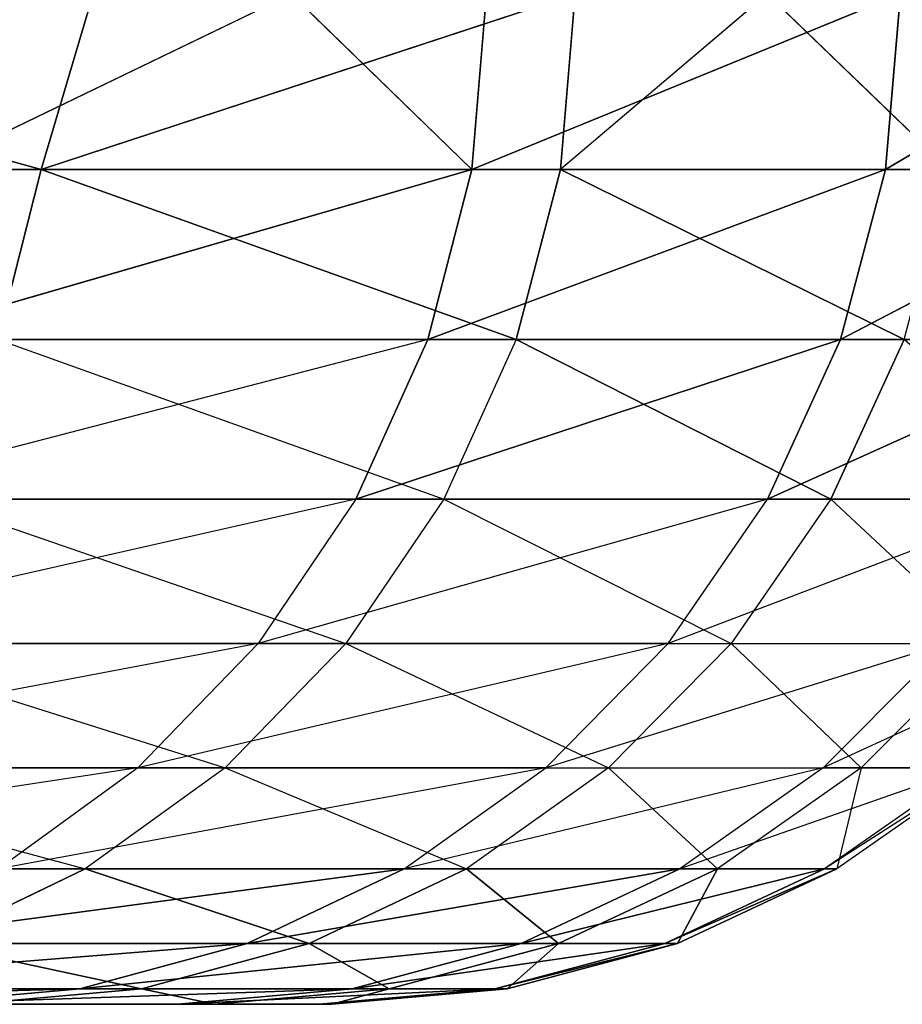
# Model space of a CAD drawing. Extents: x 0 to 8.9, y 0 to 29.9.
# Tile 168 of 256: x 1.6061 to 1.6235, y 0 to 0.0195. Entities that reach past the tile are written whole.
import ezdxf

# ---------------------------------------------------------------- set-up
doc = ezdxf.new("R2010")
doc.units = 0
doc.header["$LTSCALE"] = 2.54
doc.layers.get('0').update_dxf_attribs({"color": 13, "linetype": 'CONTINUOUS'})

# ---------------------------------------------------------------- blocks, each defined once
blk = doc.blocks.new('SZCZOTKA_DO_WC_BEZ_POKRYWK')
at = {"color": 0}
for p, q in [((1.593985, 0.02, 5.757687), (1.606506, 0.016527, 5.723389)), ((1.593985, 0.02, 5.757687), (1.606506, 0.016527, 5.723389)), ((1.604267, 0.016527, 5.400713), (1.611454, 0.02, 5.42191)), ((1.617073, 0.02, 5.68844), (1.606506, 0.016527, 5.723389)), ((1.617073, 0.02, 5.68844), (1.606506, 0.016527, 5.723389)), ((1.607534, 0.02, 5.721248), (1.606506, 0.016527, 5.723389)), ((1.607534, 0.02, 5.721248), (1.606506, 0.016527, 5.723389)), ((1.611454, 0.02, 5.42191), (1.615025, 0.016527, 5.435591)), ((1.615318, 0.02, 5.435512), (1.615025, 0.016527, 5.435591)), ((1.623507, 0.02, 5.471105), (1.615025, 0.016527, 5.435591)), ((1.623507, 0.02, 5.471105), (1.615025, 0.016527, 5.435591)), ((1.620871, 0.02, 5.672386), (1.616779, 0.016527, 5.688365)), ((1.617073, 0.02, 5.68844), (1.616779, 0.016527, 5.688365)), ((1.620871, 0.02, 5.672386), (1.624468, 0.016527, 5.652684)), ((1.623208, 0.016527, 5.471162), (1.629075, 0.02, 5.5072)), ((1.623208, 0.016527, 5.471162), (1.629075, 0.02, 5.5072)), ((1.623208, 0.016527, 5.471162), (1.623507, 0.02, 5.471105)), ((1.623208, 0.016527, 5.471162), (1.623507, 0.02, 5.471105)), ((1.593704, 0.016527, 5.75757), (1.606506, 0.016527, 5.723389)), ((1.593704, 0.016527, 5.75757), (1.606506, 0.016527, 5.723389)), ((1.615025, 0.016527, 5.435591), (1.603415, 0.01316, 5.40101)), ((1.615025, 0.016527, 5.435591), (1.603415, 0.01316, 5.40101)), ((1.615025, 0.016527, 5.435591), (1.604267, 0.016527, 5.400713)), ((1.615025, 0.016527, 5.435591), (1.604267, 0.016527, 5.400713)), ((1.606506, 0.016527, 5.723389), (1.60565, 0.01316, 5.723104)), ((1.606506, 0.016527, 5.723389), (1.60565, 0.01316, 5.723104)), ((1.606506, 0.016527, 5.723389), (1.616779, 0.016527, 5.688365)), ((1.606506, 0.016527, 5.723389), (1.616779, 0.016527, 5.688365)), ((1.606506, 0.016527, 5.723389), (1.615904, 0.01316, 5.688143)), ((1.606506, 0.016527, 5.723389), (1.615904, 0.01316, 5.688143)), ((1.615025, 0.016527, 5.435591), (1.614154, 0.01316, 5.435825)), ((1.615025, 0.016527, 5.435591), (1.614154, 0.01316, 5.435825)), ((1.623208, 0.016527, 5.471162), (1.614154, 0.01316, 5.435825)), ((1.623208, 0.016527, 5.471162), (1.614154, 0.01316, 5.435825)), ((1.623208, 0.016527, 5.471162), (1.615025, 0.016527, 5.435591)), ((1.623208, 0.016527, 5.471162), (1.615025, 0.016527, 5.435591)), ((1.616779, 0.016527, 5.688365), (1.615904, 0.01316, 5.688143)), ((1.616779, 0.016527, 5.688365), (1.615904, 0.01316, 5.688143)), ((1.616779, 0.016527, 5.688365), (1.624468, 0.016527, 5.652684)), ((1.616779, 0.016527, 5.688365), (1.624468, 0.016527, 5.652684)), ((1.616779, 0.016527, 5.688365), (1.623579, 0.01316, 5.652526)), ((1.616779, 0.016527, 5.688365), (1.623579, 0.01316, 5.652526)), ((1.622322, 0.01316, 5.471332), (1.623208, 0.016527, 5.471162)), ((1.628773, 0.016527, 5.507235), (1.622322, 0.01316, 5.471332)), ((1.628773, 0.016527, 5.507235), (1.622322, 0.01316, 5.471332)), ((1.622322, 0.01316, 5.471332), (1.623208, 0.016527, 5.471162)), ((1.623208, 0.016527, 5.471162), (1.628773, 0.016527, 5.507235)), ((1.623208, 0.016527, 5.471162), (1.628773, 0.016527, 5.507235)), ((1.614154, 0.01316, 5.435825), (1.602024, 0.01, 5.401495)), ((1.614154, 0.01316, 5.435825), (1.603415, 0.01316, 5.40101)), ((1.60565, 0.01316, 5.723104), (1.614476, 0.01, 5.68778)), ((1.60565, 0.01316, 5.723104), (1.615904, 0.01316, 5.688143)), ((1.614154, 0.01316, 5.435825), (1.612731, 0.01, 5.436208)), ((1.622322, 0.01316, 5.471332), (1.612731, 0.01, 5.436208)), ((1.622322, 0.01316, 5.471332), (1.612731, 0.01, 5.436208)), ((1.622322, 0.01316, 5.471332), (1.614154, 0.01316, 5.435825)), ((1.622322, 0.01316, 5.471332), (1.614154, 0.01316, 5.435825)), ((1.615904, 0.01316, 5.688143), (1.614476, 0.01, 5.68778)), ((1.615904, 0.01316, 5.688143), (1.623579, 0.01316, 5.652526)), ((1.615904, 0.01316, 5.688143), (1.623579, 0.01316, 5.652526)), ((1.615904, 0.01316, 5.688143), (1.622128, 0.01, 5.652269)), ((1.615904, 0.01316, 5.688143), (1.622128, 0.01, 5.652269)), ((1.620875, 0.01, 5.471609), (1.622322, 0.01316, 5.471332)), ((1.627877, 0.01316, 5.50734), (1.620875, 0.01, 5.471609)), ((1.627877, 0.01316, 5.50734), (1.620875, 0.01, 5.471609)), ((1.620875, 0.01, 5.471609), (1.622322, 0.01316, 5.471332)), ((1.623579, 0.01316, 5.652526), (1.622128, 0.01, 5.652269)), ((1.623579, 0.01316, 5.652526), (1.622128, 0.01, 5.652269)), ((1.622322, 0.01316, 5.471332), (1.627877, 0.01316, 5.50734)), ((1.622322, 0.01316, 5.471332), (1.627877, 0.01316, 5.50734)), ((1.612731, 0.01, 5.436208), (1.600136, 0.007144, 5.402154)), ((1.612731, 0.01, 5.436208), (1.602024, 0.01, 5.401495)), ((1.604252, 0.01, 5.722638), (1.614476, 0.01, 5.68778)), ((1.604252, 0.01, 5.722638), (1.612538, 0.007144, 5.687288)), ((1.612731, 0.01, 5.436208), (1.6108, 0.007144, 5.436727)), ((1.620875, 0.01, 5.471609), (1.6108, 0.007144, 5.436727)), ((1.614476, 0.01, 5.68778), (1.612538, 0.007144, 5.687288)), ((1.620875, 0.01, 5.471609), (1.612731, 0.01, 5.436208)), ((1.614476, 0.01, 5.68778), (1.62016, 0.007144, 5.651919)), ((1.614476, 0.01, 5.68778), (1.622128, 0.01, 5.652269)), ((1.618911, 0.007144, 5.471986), (1.620875, 0.01, 5.471609)), ((1.626414, 0.01, 5.507511), (1.618911, 0.007144, 5.471986)), ((1.622128, 0.01, 5.652269), (1.62016, 0.007144, 5.651919)), ((1.620875, 0.01, 5.471609), (1.626414, 0.01, 5.507511)), ((1.622128, 0.01, 5.652269), (1.625179, 0.007144, 5.616089)), ((1.622128, 0.01, 5.652269), (1.627168, 0.01, 5.616294)), ((1.6108, 0.007144, 5.436727), (1.597809, 0.004679, 5.402966)), ((1.6108, 0.007144, 5.436727), (1.600136, 0.007144, 5.402154)), ((1.602355, 0.007144, 5.722005), (1.612538, 0.007144, 5.687288)), ((1.602355, 0.007144, 5.722005), (1.610149, 0.004679, 5.686681)), ((1.6108, 0.007144, 5.436727), (1.608419, 0.004679, 5.437367)), ((1.618911, 0.007144, 5.471986), (1.608419, 0.004679, 5.437367)), ((1.612538, 0.007144, 5.687288), (1.610149, 0.004679, 5.686681)), ((1.618911, 0.007144, 5.471986), (1.6108, 0.007144, 5.436727)), ((1.612538, 0.007144, 5.687288), (1.62016, 0.007144, 5.651919)), ((1.612538, 0.007144, 5.687288), (1.617732, 0.004679, 5.651488)), ((1.61649, 0.004679, 5.472451), (1.618911, 0.007144, 5.471986)), ((1.624427, 0.007144, 5.507744), (1.61649, 0.004679, 5.472451)), ((1.62016, 0.007144, 5.651919), (1.617732, 0.004679, 5.651488)), ((1.618911, 0.007144, 5.471986), (1.624427, 0.007144, 5.507744)), ((1.62016, 0.007144, 5.651919), (1.625179, 0.007144, 5.616089)), ((1.62016, 0.007144, 5.651919), (1.622727, 0.004679, 5.615836)), ((1.624427, 0.007144, 5.507744), (1.621979, 0.004679, 5.50803)), ((1.627319, 0.007144, 5.543808), (1.621979, 0.004679, 5.50803)), ((1.625179, 0.007144, 5.616089), (1.622727, 0.004679, 5.615836)), ((1.608419, 0.004679, 5.437367), (1.595112, 0.00268, 5.403907)), ((1.608419, 0.004679, 5.437367), (1.597809, 0.004679, 5.402966)), ((1.600017, 0.004679, 5.721225), (1.610149, 0.004679, 5.686681)), ((1.600017, 0.004679, 5.721225), (1.607381, 0.00268, 5.685978)), ((1.608419, 0.004679, 5.437367), (1.605661, 0.00268, 5.438109)), ((1.61649, 0.004679, 5.472451), (1.605661, 0.00268, 5.438109)), ((1.610149, 0.004679, 5.686681), (1.607381, 0.00268, 5.685978)), ((1.61649, 0.004679, 5.472451), (1.608419, 0.004679, 5.437367)), ((1.610149, 0.004679, 5.686681), (1.617732, 0.004679, 5.651488)), ((1.610149, 0.004679, 5.686681), (1.614921, 0.00268, 5.650989)), ((1.613686, 0.00268, 5.472989), (1.61649, 0.004679, 5.472451)), ((1.621979, 0.004679, 5.50803), (1.613686, 0.00268, 5.472989)), ((1.617732, 0.004679, 5.651488), (1.614921, 0.00268, 5.650989)), ((1.61649, 0.004679, 5.472451), (1.621979, 0.004679, 5.50803)), ((1.617732, 0.004679, 5.651488), (1.622727, 0.004679, 5.615836)), ((1.617732, 0.004679, 5.651488), (1.619886, 0.00268, 5.615544)), ((1.621979, 0.004679, 5.50803), (1.619143, 0.00268, 5.508363)), ((1.624856, 0.004679, 5.543916), (1.619143, 0.00268, 5.508363)), ((1.622727, 0.004679, 5.615836), (1.619886, 0.00268, 5.615544)), ((1.624856, 0.004679, 5.543916), (1.621979, 0.004679, 5.50803)), ((1.624856, 0.004679, 5.543916), (1.622003, 0.00268, 5.54404)), ((1.625106, 0.004679, 5.579915), (1.622003, 0.00268, 5.54404)), ((1.625106, 0.004679, 5.579915), (1.622251, 0.00268, 5.57983)), ((1.622727, 0.004679, 5.615836), (1.622251, 0.00268, 5.57983)), ((1.622727, 0.004679, 5.615836), (1.625106, 0.004679, 5.579915)), ((1.597308, 0.00268, 5.720322), (1.607381, 0.00268, 5.685978)), ((1.613686, 0.00268, 5.472989), (1.60261, 0.001206, 5.438929)), ((1.613686, 0.00268, 5.472989), (1.60261, 0.001206, 5.438929)), ((1.607381, 0.00268, 5.685978), (1.604319, 0.001206, 5.685199)), ((1.607381, 0.00268, 5.685978), (1.604319, 0.001206, 5.685199)), ((1.613686, 0.00268, 5.472989), (1.605661, 0.00268, 5.438109)), ((1.607381, 0.00268, 5.685978), (1.614921, 0.00268, 5.650989)), ((1.607381, 0.00268, 5.685978), (1.61181, 0.001206, 5.650437)), ((1.607381, 0.00268, 5.685978), (1.61181, 0.001206, 5.650437)), ((1.610583, 0.001206, 5.473585), (1.613686, 0.00268, 5.472989)), ((1.619143, 0.00268, 5.508363), (1.610583, 0.001206, 5.473585)), ((1.619143, 0.00268, 5.508363), (1.610583, 0.001206, 5.473585)), ((1.610583, 0.001206, 5.473585), (1.613686, 0.00268, 5.472989)), ((1.614921, 0.00268, 5.650989), (1.61181, 0.001206, 5.650437)), ((1.614921, 0.00268, 5.650989), (1.61181, 0.001206, 5.650437)), ((1.613686, 0.00268, 5.472989), (1.619143, 0.00268, 5.508363)), ((1.614921, 0.00268, 5.650989), (1.619886, 0.00268, 5.615544)), ((1.614921, 0.00268, 5.650989), (1.616743, 0.001206, 5.61522)), ((1.614921, 0.00268, 5.650989), (1.616743, 0.001206, 5.61522)), ((1.619143, 0.00268, 5.508363), (1.616005, 0.001206, 5.50873)), ((1.619143, 0.00268, 5.508363), (1.616005, 0.001206, 5.50873)), ((1.622003, 0.00268, 5.54404), (1.616005, 0.001206, 5.50873)), ((1.622003, 0.00268, 5.54404), (1.616005, 0.001206, 5.50873)), ((1.619886, 0.00268, 5.615544), (1.616743, 0.001206, 5.61522)), ((1.619886, 0.00268, 5.615544), (1.616743, 0.001206, 5.61522)), ((1.622003, 0.00268, 5.54404), (1.618846, 0.001206, 5.544177)), ((1.622003, 0.00268, 5.54404), (1.618846, 0.001206, 5.544177)), ((1.622251, 0.00268, 5.57983), (1.618846, 0.001206, 5.544177)), ((1.622251, 0.00268, 5.57983), (1.618846, 0.001206, 5.544177)), ((1.622251, 0.00268, 5.57983), (1.619093, 0.001206, 5.579737)), ((1.622251, 0.00268, 5.57983), (1.619093, 0.001206, 5.579737)), ((1.619886, 0.00268, 5.615544), (1.619093, 0.001206, 5.579737)), ((1.619886, 0.00268, 5.615544), (1.619093, 0.001206, 5.579737)), ((1.622003, 0.00268, 5.54404), (1.619143, 0.00268, 5.508363)), ((1.619886, 0.00268, 5.615544), (1.622251, 0.00268, 5.57983)), ((1.622251, 0.00268, 5.57983), (1.622003, 0.00268, 5.54404)), ((1.610583, 0.001206, 5.473585), (1.599358, 0.000304, 5.439803)), ((1.610583, 0.001206, 5.473585), (1.599358, 0.000304, 5.439803)), ((1.610583, 0.001206, 5.473585), (1.60261, 0.001206, 5.438929)), ((1.610583, 0.001206, 5.473585), (1.60261, 0.001206, 5.438929)), ((1.604319, 0.001206, 5.685199), (1.61181, 0.001206, 5.650437)), ((1.604319, 0.001206, 5.685199), (1.61181, 0.001206, 5.650437)), ((1.604319, 0.001206, 5.685199), (1.608494, 0.000304, 5.649848)), ((1.604319, 0.001206, 5.685199), (1.608494, 0.000304, 5.649848)), ((1.607276, 0.000304, 5.474219), (1.610583, 0.001206, 5.473585)), ((1.616005, 0.001206, 5.50873), (1.607276, 0.000304, 5.474219)), ((1.616005, 0.001206, 5.50873), (1.607276, 0.000304, 5.474219)), ((1.607276, 0.000304, 5.474219), (1.610583, 0.001206, 5.473585)), ((1.61181, 0.001206, 5.650437), (1.608494, 0.000304, 5.649848)), ((1.61181, 0.001206, 5.650437), (1.608494, 0.000304, 5.649848)), ((1.610583, 0.001206, 5.473585), (1.616005, 0.001206, 5.50873)), ((1.610583, 0.001206, 5.473585), (1.616005, 0.001206, 5.50873)), ((1.61181, 0.001206, 5.650437), (1.616743, 0.001206, 5.61522)), ((1.61181, 0.001206, 5.650437), (1.616743, 0.001206, 5.61522)), ((1.61181, 0.001206, 5.650437), (1.613394, 0.000304, 5.614875)), ((1.61181, 0.001206, 5.650437), (1.613394, 0.000304, 5.614875)), ((1.616005, 0.001206, 5.50873), (1.61266, 0.000304, 5.509121)), ((1.616005, 0.001206, 5.50873), (1.61266, 0.000304, 5.509121)), ((1.618846, 0.001206, 5.544177), (1.61266, 0.000304, 5.509121)), ((1.618846, 0.001206, 5.544177), (1.61266, 0.000304, 5.509121)), ((1.616743, 0.001206, 5.61522), (1.613394, 0.000304, 5.614875)), ((1.616743, 0.001206, 5.61522), (1.613394, 0.000304, 5.614875)), ((1.618846, 0.001206, 5.544177), (1.615482, 0.000304, 5.544323)), ((1.618846, 0.001206, 5.544177), (1.615482, 0.000304, 5.544323)), ((1.619093, 0.001206, 5.579737), (1.615482, 0.000304, 5.544323)), ((1.619093, 0.001206, 5.579737), (1.615482, 0.000304, 5.544323)), ((1.619093, 0.001206, 5.579737), (1.615727, 0.000304, 5.579637)), ((1.619093, 0.001206, 5.579737), (1.615727, 0.000304, 5.579637)), ((1.616743, 0.001206, 5.61522), (1.615727, 0.000304, 5.579637)), ((1.616743, 0.001206, 5.61522), (1.615727, 0.000304, 5.579637)), ((1.618846, 0.001206, 5.544177), (1.616005, 0.001206, 5.50873)), ((1.618846, 0.001206, 5.544177), (1.616005, 0.001206, 5.50873)), ((1.616743, 0.001206, 5.61522), (1.619093, 0.001206, 5.579737)), ((1.616743, 0.001206, 5.61522), (1.619093, 0.001206, 5.579737)), ((1.619093, 0.001206, 5.579737), (1.618846, 0.001206, 5.544177)), ((1.619093, 0.001206, 5.579737), (1.618846, 0.001206, 5.544177)), ((1.607276, 0.000304, 5.474219), (1.596004, 0, 5.440705)), ((1.607276, 0.000304, 5.474219), (1.596004, 0, 5.440705)), ((1.607276, 0.000304, 5.474219), (1.599358, 0.000304, 5.439803)), ((1.607276, 0.000304, 5.474219), (1.599358, 0.000304, 5.439803)), ((1.601055, 0.000304, 5.68437), (1.608494, 0.000304, 5.649848)), ((1.601055, 0.000304, 5.68437), (1.608494, 0.000304, 5.649848)), ((1.603865, 0, 5.474874), (1.607276, 0.000304, 5.474219)), ((1.61266, 0.000304, 5.509121), (1.603865, 0, 5.474874)), ((1.61266, 0.000304, 5.509121), (1.603865, 0, 5.474874)), ((1.603865, 0, 5.474874), (1.607276, 0.000304, 5.474219)), ((1.608494, 0.000304, 5.649848), (1.605075, 0, 5.649241)), ((1.608494, 0.000304, 5.649848), (1.605075, 0, 5.649241)), ((1.607276, 0.000304, 5.474219), (1.61266, 0.000304, 5.509121)), ((1.607276, 0.000304, 5.474219), (1.61266, 0.000304, 5.509121)), ((1.608494, 0.000304, 5.649848), (1.613394, 0.000304, 5.614875)), ((1.608494, 0.000304, 5.649848), (1.613394, 0.000304, 5.614875)), ((1.608494, 0.000304, 5.649848), (1.609939, 0, 5.614519)), ((1.608494, 0.000304, 5.649848), (1.609939, 0, 5.614519)), ((1.61266, 0.000304, 5.509121), (1.60921, 0, 5.509525)), ((1.61266, 0.000304, 5.509121), (1.60921, 0, 5.509525)), ((1.615482, 0.000304, 5.544323), (1.60921, 0, 5.509525)), ((1.615482, 0.000304, 5.544323), (1.60921, 0, 5.509525)), ((1.613394, 0.000304, 5.614875), (1.609939, 0, 5.614519)), ((1.613394, 0.000304, 5.614875), (1.609939, 0, 5.614519)), ((1.615482, 0.000304, 5.544323), (1.612012, 0, 5.544474)), ((1.615482, 0.000304, 5.544323), (1.612012, 0, 5.544474)), ((1.615727, 0.000304, 5.579637), (1.612012, 0, 5.544474)), ((1.615727, 0.000304, 5.579637), (1.612012, 0, 5.544474)), ((1.615727, 0.000304, 5.579637), (1.612255, 0, 5.579535)), ((1.615727, 0.000304, 5.579637), (1.612255, 0, 5.579535)), ((1.613394, 0.000304, 5.614875), (1.612255, 0, 5.579535)), ((1.613394, 0.000304, 5.614875), (1.612255, 0, 5.579535)), ((1.615482, 0.000304, 5.544323), (1.61266, 0.000304, 5.509121)), ((1.615482, 0.000304, 5.544323), (1.61266, 0.000304, 5.509121)), ((1.613394, 0.000304, 5.614875), (1.615727, 0.000304, 5.579637)), ((1.613394, 0.000304, 5.614875), (1.615727, 0.000304, 5.579637)), ((1.615727, 0.000304, 5.579637), (1.615482, 0.000304, 5.544323)), ((1.615727, 0.000304, 5.579637), (1.615482, 0.000304, 5.544323)), ((1.60921, 0, 5.509525), (0.721016, 0, 5.318129)), ((1.60921, 0, 5.509525), (0.721016, 0, 5.318129)), ((1.612012, 0, 5.544474), (0.721016, 0, 5.318129)), ((1.612012, 0, 5.544474), (0.721016, 0, 5.318129)), ((1.612255, 0, 5.579535), (0.721016, 0, 5.318129)), ((1.609939, 0, 5.614519), (0.721016, 0, 5.318129)), ((1.612255, 0, 5.579535), (0.721016, 0, 5.318129)), ((1.609939, 0, 5.614519), (0.721016, 0, 5.318129)), ((1.60921, 0, 5.509525), (1.603865, 0, 5.474874)), ((1.60921, 0, 5.509525), (1.603865, 0, 5.474874)), ((1.605075, 0, 5.649241), (1.609939, 0, 5.614519)), ((1.605075, 0, 5.649241), (1.609939, 0, 5.614519)), ((1.612012, 0, 5.544474), (1.60921, 0, 5.509525)), ((1.612012, 0, 5.544474), (1.60921, 0, 5.509525)), ((1.609939, 0, 5.614519), (1.612255, 0, 5.579535)), ((1.609939, 0, 5.614519), (1.612255, 0, 5.579535)), ((1.612255, 0, 5.579535), (1.612012, 0, 5.544474)), ((1.612255, 0, 5.579535), (1.612012, 0, 5.544474))]:
    blk.add_line(p, q, dxfattribs=at)
mesh = blk.add_polyface(dxfattribs=at)
corners = [(1.593985, 0.02, 5.757687), (1.593704, 0.016527, 5.75757), (1.606506, 0.016527, 5.723389)]
mesh.append_faces([[corners[k] for k in face] for face in [(0, 1, 2)]], dxfattribs={"color": 0})
mesh = blk.add_polyface(dxfattribs=at)
corners = [(1.593985, 0.02, 5.757687), (1.606506, 0.016527, 5.723389), (1.607534, 0.02, 5.721248)]
mesh.append_faces([[corners[k] for k in face] for face in [(0, 1, 2)]], dxfattribs={"color": 0})
mesh = blk.add_polyface(dxfattribs=at)
corners = [(1.611454, 0.02, 5.42191), (1.615025, 0.016527, 5.435591), (1.604267, 0.016527, 5.400713)]
mesh.append_faces([[corners[k] for k in face] for face in [(0, 1, 2)]], dxfattribs={"color": 0})
mesh = blk.add_polyface(dxfattribs=at)
corners = [(1.617073, 0.02, 5.68844), (1.606506, 0.016527, 5.723389), (1.616779, 0.016527, 5.688365)]
mesh.append_faces([[corners[k] for k in face] for face in [(0, 1, 2)]], dxfattribs={"color": 0})
mesh = blk.add_polyface(dxfattribs=at)
corners = [(1.607534, 0.02, 5.721248), (1.606506, 0.016527, 5.723389), (1.617073, 0.02, 5.68844)]
mesh.append_faces([[corners[k] for k in face] for face in [(0, 1, 2)]], dxfattribs={"color": 0})
mesh = blk.add_polyface(dxfattribs=at)
corners = [(1.623507, 0.02, 5.471105), (1.615025, 0.016527, 5.435591), (1.615318, 0.02, 5.435512)]
mesh.append_faces([[corners[k] for k in face] for face in [(0, 1, 2)]], dxfattribs={"color": 0})
mesh = blk.add_polyface(dxfattribs=at)
corners = [(1.623507, 0.02, 5.471105), (1.623208, 0.016527, 5.471162), (1.615025, 0.016527, 5.435591)]
mesh.append_faces([[corners[k] for k in face] for face in [(0, 1, 2)]], dxfattribs={"color": 0})
mesh = blk.add_polyface(dxfattribs=at)
corners = [(1.620871, 0.02, 5.672386), (1.616779, 0.016527, 5.688365), (1.624468, 0.016527, 5.652684)]
mesh.append_faces([[corners[k] for k in face] for face in [(0, 1, 2)]], dxfattribs={"color": 0})
mesh = blk.add_polyface(dxfattribs=at)
corners = [(1.629075, 0.02, 5.5072), (1.628773, 0.016527, 5.507235), (1.623208, 0.016527, 5.471162)]
mesh.append_faces([[corners[k] for k in face] for face in [(0, 1, 2)]], dxfattribs={"color": 0})
mesh = blk.add_polyface(dxfattribs=at)
corners = [(1.629075, 0.02, 5.5072), (1.623208, 0.016527, 5.471162), (1.623507, 0.02, 5.471105)]
mesh.append_faces([[corners[k] for k in face] for face in [(0, 1, 2)]], dxfattribs={"color": 0})
mesh = blk.add_polyface(dxfattribs=at)
corners = [(1.593704, 0.016527, 5.75757), (1.60565, 0.01316, 5.723104), (1.606506, 0.016527, 5.723389)]
mesh.append_faces([[corners[k] for k in face] for face in [(0, 1, 2)]], dxfattribs={"color": 0})
mesh = blk.add_polyface(dxfattribs=at)
corners = [(1.615025, 0.016527, 5.435591), (1.603415, 0.01316, 5.40101), (1.604267, 0.016527, 5.400713)]
mesh.append_faces([[corners[k] for k in face] for face in [(0, 1, 2)]], dxfattribs={"color": 0})
mesh = blk.add_polyface(dxfattribs=at)
corners = [(1.615025, 0.016527, 5.435591), (1.614154, 0.01316, 5.435825), (1.603415, 0.01316, 5.40101)]
mesh.append_faces([[corners[k] for k in face] for face in [(0, 1, 2)]], dxfattribs={"color": 0})
mesh = blk.add_polyface(dxfattribs=at)
corners = [(1.606506, 0.016527, 5.723389), (1.60565, 0.01316, 5.723104), (1.615904, 0.01316, 5.688143)]
mesh.append_faces([[corners[k] for k in face] for face in [(0, 1, 2)]], dxfattribs={"color": 0})
mesh = blk.add_polyface(dxfattribs=at)
corners = [(1.606506, 0.016527, 5.723389), (1.615904, 0.01316, 5.688143), (1.616779, 0.016527, 5.688365)]
mesh.append_faces([[corners[k] for k in face] for face in [(0, 1, 2)]], dxfattribs={"color": 0})
mesh = blk.add_polyface(dxfattribs=at)
corners = [(1.623208, 0.016527, 5.471162), (1.614154, 0.01316, 5.435825), (1.615025, 0.016527, 5.435591)]
mesh.append_faces([[corners[k] for k in face] for face in [(0, 1, 2)]], dxfattribs={"color": 0})
mesh = blk.add_polyface(dxfattribs=at)
corners = [(1.623208, 0.016527, 5.471162), (1.622322, 0.01316, 5.471332), (1.614154, 0.01316, 5.435825)]
mesh.append_faces([[corners[k] for k in face] for face in [(0, 1, 2)]], dxfattribs={"color": 0})
mesh = blk.add_polyface(dxfattribs=at)
corners = [(1.616779, 0.016527, 5.688365), (1.615904, 0.01316, 5.688143), (1.623579, 0.01316, 5.652526)]
mesh.append_faces([[corners[k] for k in face] for face in [(0, 1, 2)]], dxfattribs={"color": 0})
mesh = blk.add_polyface(dxfattribs=at)
corners = [(1.616779, 0.016527, 5.688365), (1.623579, 0.01316, 5.652526), (1.624468, 0.016527, 5.652684)]
mesh.append_faces([[corners[k] for k in face] for face in [(0, 1, 2)]], dxfattribs={"color": 0})
mesh = blk.add_polyface(dxfattribs=at)
corners = [(1.628773, 0.016527, 5.507235), (1.622322, 0.01316, 5.471332), (1.623208, 0.016527, 5.471162)]
mesh.append_faces([[corners[k] for k in face] for face in [(0, 1, 2)]], dxfattribs={"color": 0})
mesh = blk.add_polyface(dxfattribs=at)
corners = [(1.628773, 0.016527, 5.507235), (1.627877, 0.01316, 5.50734), (1.622322, 0.01316, 5.471332)]
mesh.append_faces([[corners[k] for k in face] for face in [(0, 1, 2)]], dxfattribs={"color": 0})
mesh = blk.add_polyface(dxfattribs=at)
corners = [(1.622322, 0.01316, 5.471332), (1.612731, 0.01, 5.436208), (1.614154, 0.01316, 5.435825)]
mesh.append_faces([[corners[k] for k in face] for face in [(0, 1, 2)]], dxfattribs={"color": 0})
mesh = blk.add_polyface(dxfattribs=at)
corners = [(1.622322, 0.01316, 5.471332), (1.620875, 0.01, 5.471609), (1.612731, 0.01, 5.436208)]
mesh.append_faces([[corners[k] for k in face] for face in [(0, 1, 2)]], dxfattribs={"color": 0})
mesh = blk.add_polyface(dxfattribs=at)
corners = [(1.615904, 0.01316, 5.688143), (1.614476, 0.01, 5.68778), (1.622128, 0.01, 5.652269)]
mesh.append_faces([[corners[k] for k in face] for face in [(0, 1, 2)]], dxfattribs={"color": 0})
mesh = blk.add_polyface(dxfattribs=at)
corners = [(1.615904, 0.01316, 5.688143), (1.622128, 0.01, 5.652269), (1.623579, 0.01316, 5.652526)]
mesh.append_faces([[corners[k] for k in face] for face in [(0, 1, 2)]], dxfattribs={"color": 0})
mesh = blk.add_polyface(dxfattribs=at)
corners = [(1.627877, 0.01316, 5.50734), (1.620875, 0.01, 5.471609), (1.622322, 0.01316, 5.471332)]
mesh.append_faces([[corners[k] for k in face] for face in [(0, 1, 2)]], dxfattribs={"color": 0})
mesh = blk.add_polyface(dxfattribs=at)
corners = [(1.627877, 0.01316, 5.50734), (1.626414, 0.01, 5.507511), (1.620875, 0.01, 5.471609)]
mesh.append_faces([[corners[k] for k in face] for face in [(0, 1, 2)]], dxfattribs={"color": 0})
mesh = blk.add_polyface(dxfattribs=at)
corners = [(1.623579, 0.01316, 5.652526), (1.622128, 0.01, 5.652269), (1.627168, 0.01, 5.616294)]
mesh.append_faces([[corners[k] for k in face] for face in [(0, 1, 2)]], dxfattribs={"color": 0})
mesh = blk.add_polyface(dxfattribs=at)
corners = [(1.597308, 0.00268, 5.720322), (1.604319, 0.001206, 5.685199), (1.607381, 0.00268, 5.685978)]
mesh.append_faces([[corners[k] for k in face] for face in [(0, 1, 2)]], dxfattribs={"color": 0})
mesh = blk.add_polyface(dxfattribs=at)
corners = [(1.613686, 0.00268, 5.472989), (1.60261, 0.001206, 5.438929), (1.605661, 0.00268, 5.438109)]
mesh.append_faces([[corners[k] for k in face] for face in [(0, 1, 2)]], dxfattribs={"color": 0})
mesh = blk.add_polyface(dxfattribs=at)
corners = [(1.610583, 0.001206, 5.473585), (1.60261, 0.001206, 5.438929), (1.613686, 0.00268, 5.472989)]
mesh.append_faces([[corners[k] for k in face] for face in [(0, 1, 2)]], dxfattribs={"color": 0})
mesh = blk.add_polyface(dxfattribs=at)
corners = [(1.607381, 0.00268, 5.685978), (1.604319, 0.001206, 5.685199), (1.61181, 0.001206, 5.650437)]
mesh.append_faces([[corners[k] for k in face] for face in [(0, 1, 2)]], dxfattribs={"color": 0})
mesh = blk.add_polyface(dxfattribs=at)
corners = [(1.607381, 0.00268, 5.685978), (1.61181, 0.001206, 5.650437), (1.614921, 0.00268, 5.650989)]
mesh.append_faces([[corners[k] for k in face] for face in [(0, 1, 2)]], dxfattribs={"color": 0})
mesh = blk.add_polyface(dxfattribs=at)
corners = [(1.619143, 0.00268, 5.508363), (1.610583, 0.001206, 5.473585), (1.613686, 0.00268, 5.472989)]
mesh.append_faces([[corners[k] for k in face] for face in [(0, 1, 2)]], dxfattribs={"color": 0})
mesh = blk.add_polyface(dxfattribs=at)
corners = [(1.616005, 0.001206, 5.50873), (1.610583, 0.001206, 5.473585), (1.619143, 0.00268, 5.508363)]
mesh.append_faces([[corners[k] for k in face] for face in [(0, 1, 2)]], dxfattribs={"color": 0})
mesh = blk.add_polyface(dxfattribs=at)
corners = [(1.614921, 0.00268, 5.650989), (1.61181, 0.001206, 5.650437), (1.616743, 0.001206, 5.61522)]
mesh.append_faces([[corners[k] for k in face] for face in [(0, 1, 2)]], dxfattribs={"color": 0})
mesh = blk.add_polyface(dxfattribs=at)
corners = [(1.614921, 0.00268, 5.650989), (1.616743, 0.001206, 5.61522), (1.619886, 0.00268, 5.615544)]
mesh.append_faces([[corners[k] for k in face] for face in [(0, 1, 2)]], dxfattribs={"color": 0})
mesh = blk.add_polyface(dxfattribs=at)
corners = [(1.622003, 0.00268, 5.54404), (1.616005, 0.001206, 5.50873), (1.619143, 0.00268, 5.508363)]
mesh.append_faces([[corners[k] for k in face] for face in [(0, 1, 2)]], dxfattribs={"color": 0})
mesh = blk.add_polyface(dxfattribs=at)
corners = [(1.618846, 0.001206, 5.544177), (1.616005, 0.001206, 5.50873), (1.622003, 0.00268, 5.54404)]
mesh.append_faces([[corners[k] for k in face] for face in [(0, 1, 2)]], dxfattribs={"color": 0})
mesh = blk.add_polyface(dxfattribs=at)
corners = [(1.619886, 0.00268, 5.615544), (1.616743, 0.001206, 5.61522), (1.619093, 0.001206, 5.579737)]
mesh.append_faces([[corners[k] for k in face] for face in [(0, 1, 2)]], dxfattribs={"color": 0})
mesh = blk.add_polyface(dxfattribs=at)
corners = [(1.622251, 0.00268, 5.57983), (1.618846, 0.001206, 5.544177), (1.622003, 0.00268, 5.54404)]
mesh.append_faces([[corners[k] for k in face] for face in [(0, 1, 2)]], dxfattribs={"color": 0})
mesh = blk.add_polyface(dxfattribs=at)
corners = [(1.622251, 0.00268, 5.57983), (1.619093, 0.001206, 5.579737), (1.618846, 0.001206, 5.544177)]
mesh.append_faces([[corners[k] for k in face] for face in [(0, 1, 2)]], dxfattribs={"color": 0})
mesh = blk.add_polyface(dxfattribs=at)
corners = [(1.619886, 0.00268, 5.615544), (1.619093, 0.001206, 5.579737), (1.622251, 0.00268, 5.57983)]
mesh.append_faces([[corners[k] for k in face] for face in [(0, 1, 2)]], dxfattribs={"color": 0})
mesh = blk.add_polyface(dxfattribs=at)
corners = [(1.610583, 0.001206, 5.473585), (1.599358, 0.000304, 5.439803), (1.60261, 0.001206, 5.438929)]
mesh.append_faces([[corners[k] for k in face] for face in [(0, 1, 2)]], dxfattribs={"color": 0})
mesh = blk.add_polyface(dxfattribs=at)
corners = [(1.607276, 0.000304, 5.474219), (1.599358, 0.000304, 5.439803), (1.610583, 0.001206, 5.473585)]
mesh.append_faces([[corners[k] for k in face] for face in [(0, 1, 2)]], dxfattribs={"color": 0})
mesh = blk.add_polyface(dxfattribs=at)
corners = [(1.604319, 0.001206, 5.685199), (1.601055, 0.000304, 5.68437), (1.608494, 0.000304, 5.649848)]
mesh.append_faces([[corners[k] for k in face] for face in [(0, 1, 2)]], dxfattribs={"color": 0})
mesh = blk.add_polyface(dxfattribs=at)
corners = [(1.604319, 0.001206, 5.685199), (1.608494, 0.000304, 5.649848), (1.61181, 0.001206, 5.650437)]
mesh.append_faces([[corners[k] for k in face] for face in [(0, 1, 2)]], dxfattribs={"color": 0})
mesh = blk.add_polyface(dxfattribs=at)
corners = [(1.616005, 0.001206, 5.50873), (1.607276, 0.000304, 5.474219), (1.610583, 0.001206, 5.473585)]
mesh.append_faces([[corners[k] for k in face] for face in [(0, 1, 2)]], dxfattribs={"color": 0})
mesh = blk.add_polyface(dxfattribs=at)
corners = [(1.61266, 0.000304, 5.509121), (1.607276, 0.000304, 5.474219), (1.616005, 0.001206, 5.50873)]
mesh.append_faces([[corners[k] for k in face] for face in [(0, 1, 2)]], dxfattribs={"color": 0})
mesh = blk.add_polyface(dxfattribs=at)
corners = [(1.61181, 0.001206, 5.650437), (1.608494, 0.000304, 5.649848), (1.613394, 0.000304, 5.614875)]
mesh.append_faces([[corners[k] for k in face] for face in [(0, 1, 2)]], dxfattribs={"color": 0})
mesh = blk.add_polyface(dxfattribs=at)
corners = [(1.61181, 0.001206, 5.650437), (1.613394, 0.000304, 5.614875), (1.616743, 0.001206, 5.61522)]
mesh.append_faces([[corners[k] for k in face] for face in [(0, 1, 2)]], dxfattribs={"color": 0})
mesh = blk.add_polyface(dxfattribs=at)
corners = [(1.618846, 0.001206, 5.544177), (1.61266, 0.000304, 5.509121), (1.616005, 0.001206, 5.50873)]
mesh.append_faces([[corners[k] for k in face] for face in [(0, 1, 2)]], dxfattribs={"color": 0})
mesh = blk.add_polyface(dxfattribs=at)
corners = [(1.615482, 0.000304, 5.544323), (1.61266, 0.000304, 5.509121), (1.618846, 0.001206, 5.544177)]
mesh.append_faces([[corners[k] for k in face] for face in [(0, 1, 2)]], dxfattribs={"color": 0})
mesh = blk.add_polyface(dxfattribs=at)
corners = [(1.616743, 0.001206, 5.61522), (1.613394, 0.000304, 5.614875), (1.615727, 0.000304, 5.579637)]
mesh.append_faces([[corners[k] for k in face] for face in [(0, 1, 2)]], dxfattribs={"color": 0})
mesh = blk.add_polyface(dxfattribs=at)
corners = [(1.619093, 0.001206, 5.579737), (1.615482, 0.000304, 5.544323), (1.618846, 0.001206, 5.544177)]
mesh.append_faces([[corners[k] for k in face] for face in [(0, 1, 2)]], dxfattribs={"color": 0})
mesh = blk.add_polyface(dxfattribs=at)
corners = [(1.619093, 0.001206, 5.579737), (1.615727, 0.000304, 5.579637), (1.615482, 0.000304, 5.544323)]
mesh.append_faces([[corners[k] for k in face] for face in [(0, 1, 2)]], dxfattribs={"color": 0})
mesh = blk.add_polyface(dxfattribs=at)
corners = [(1.616743, 0.001206, 5.61522), (1.615727, 0.000304, 5.579637), (1.619093, 0.001206, 5.579737)]
mesh.append_faces([[corners[k] for k in face] for face in [(0, 1, 2)]], dxfattribs={"color": 0})
mesh = blk.add_polyface(dxfattribs=at)
corners = [(1.607276, 0.000304, 5.474219), (1.596004, 0, 5.440705), (1.599358, 0.000304, 5.439803)]
mesh.append_faces([[corners[k] for k in face] for face in [(0, 1, 2)]], dxfattribs={"color": 0})
mesh = blk.add_polyface(dxfattribs=at)
corners = [(1.603865, 0, 5.474874), (1.596004, 0, 5.440705), (1.607276, 0.000304, 5.474219)]
mesh.append_faces([[corners[k] for k in face] for face in [(0, 1, 2)]], dxfattribs={"color": 0})
mesh = blk.add_polyface(dxfattribs=at)
corners = [(1.601055, 0.000304, 5.68437), (1.605075, 0, 5.649241), (1.608494, 0.000304, 5.649848)]
mesh.append_faces([[corners[k] for k in face] for face in [(0, 1, 2)]], dxfattribs={"color": 0})
mesh = blk.add_polyface(dxfattribs=at)
corners = [(1.61266, 0.000304, 5.509121), (1.603865, 0, 5.474874), (1.607276, 0.000304, 5.474219)]
mesh.append_faces([[corners[k] for k in face] for face in [(0, 1, 2)]], dxfattribs={"color": 0})
mesh = blk.add_polyface(dxfattribs=at)
corners = [(1.60921, 0, 5.509525), (1.603865, 0, 5.474874), (1.61266, 0.000304, 5.509121)]
mesh.append_faces([[corners[k] for k in face] for face in [(0, 1, 2)]], dxfattribs={"color": 0})
mesh = blk.add_polyface(dxfattribs=at)
corners = [(1.608494, 0.000304, 5.649848), (1.605075, 0, 5.649241), (1.609939, 0, 5.614519)]
mesh.append_faces([[corners[k] for k in face] for face in [(0, 1, 2)]], dxfattribs={"color": 0})
mesh = blk.add_polyface(dxfattribs=at)
corners = [(1.608494, 0.000304, 5.649848), (1.609939, 0, 5.614519), (1.613394, 0.000304, 5.614875)]
mesh.append_faces([[corners[k] for k in face] for face in [(0, 1, 2)]], dxfattribs={"color": 0})
mesh = blk.add_polyface(dxfattribs=at)
corners = [(1.615482, 0.000304, 5.544323), (1.60921, 0, 5.509525), (1.61266, 0.000304, 5.509121)]
mesh.append_faces([[corners[k] for k in face] for face in [(0, 1, 2)]], dxfattribs={"color": 0})
mesh = blk.add_polyface(dxfattribs=at)
corners = [(1.612012, 0, 5.544474), (1.60921, 0, 5.509525), (1.615482, 0.000304, 5.544323)]
mesh.append_faces([[corners[k] for k in face] for face in [(0, 1, 2)]], dxfattribs={"color": 0})
mesh = blk.add_polyface(dxfattribs=at)
corners = [(1.613394, 0.000304, 5.614875), (1.609939, 0, 5.614519), (1.612255, 0, 5.579535)]
mesh.append_faces([[corners[k] for k in face] for face in [(0, 1, 2)]], dxfattribs={"color": 0})
mesh = blk.add_polyface(dxfattribs=at)
corners = [(1.615727, 0.000304, 5.579637), (1.612012, 0, 5.544474), (1.615482, 0.000304, 5.544323)]
mesh.append_faces([[corners[k] for k in face] for face in [(0, 1, 2)]], dxfattribs={"color": 0})
mesh = blk.add_polyface(dxfattribs=at)
corners = [(1.615727, 0.000304, 5.579637), (1.612255, 0, 5.579535), (1.612012, 0, 5.544474)]
mesh.append_faces([[corners[k] for k in face] for face in [(0, 1, 2)]], dxfattribs={"color": 0})
mesh = blk.add_polyface(dxfattribs=at)
corners = [(1.613394, 0.000304, 5.614875), (1.612255, 0, 5.579535), (1.615727, 0.000304, 5.579637)]
mesh.append_faces([[corners[k] for k in face] for face in [(0, 1, 2)]], dxfattribs={"color": 0})
mesh = blk.add_polyface(dxfattribs=at)
corners = [(1.60921, 0, 5.509525), (0.721016, 0, 5.318129), (1.603865, 0, 5.474874)]
mesh.append_faces([[corners[k] for k in face] for face in [(0, 1, 2)]], dxfattribs={"color": 0})
mesh = blk.add_polyface(dxfattribs=at)
corners = [(1.612012, 0, 5.544474), (0.721016, 0, 5.318129), (1.60921, 0, 5.509525)]
mesh.append_faces([[corners[k] for k in face] for face in [(0, 1, 2)]], dxfattribs={"color": 0})
mesh = blk.add_polyface(dxfattribs=at)
corners = [(1.612255, 0, 5.579535), (0.721016, 0, 5.318129), (1.612012, 0, 5.544474)]
mesh.append_faces([[corners[k] for k in face] for face in [(0, 1, 2)]], dxfattribs={"color": 0})
mesh = blk.add_polyface(dxfattribs=at)
corners = [(1.609939, 0, 5.614519), (0.721016, 0, 5.318129), (1.612255, 0, 5.579535)]
mesh.append_faces([[corners[k] for k in face] for face in [(0, 1, 2)]], dxfattribs={"color": 0})
mesh = blk.add_polyface(dxfattribs=at)
corners = [(1.605075, 0, 5.649241), (0.721016, 0, 5.318129), (1.609939, 0, 5.614519)]
mesh.append_faces([[corners[k] for k in face] for face in [(0, 1, 2)]], dxfattribs={"color": 0})

msp = doc.modelspace()

# ---------------------------------------------------------------- block references
at = {"color": 0}
msp.add_blockref('SZCZOTKA_DO_WC_BEZ_POKRYWK', (0, 0), dxfattribs=at)

doc.saveas('drawing.dxf')
